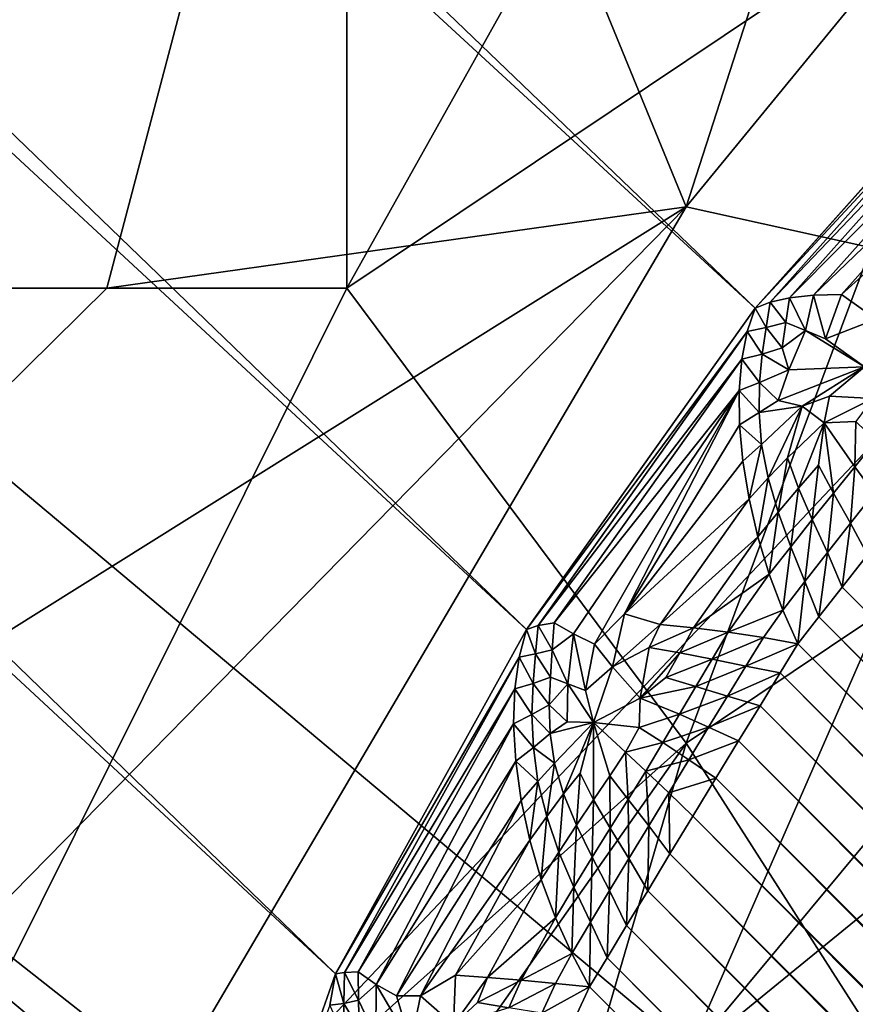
# Model space of a CAD drawing. Extents: x -0.3 to 0.3, y -0.266 to 0.266.
# Tile 238 of 256: x 0.19566 to 0.19891, y -0.22977 to -0.22594. Entities that reach past the tile are written whole.
import ezdxf

# ---------------------------------------------------------------- set-up
doc = ezdxf.new("R2010")
doc.units = 0

msp = doc.modelspace()

# ---------------------------------------------------------------- linework, layer by layer
for points in [[(0.1985229, -0.2270634, 0.0008823), (0.1491844, -0.1816154, 0.5014678), (0.1501549, -0.1806223, 0.5014291)], [(0.1985229, -0.2270634, 0.0008823), (0.1501549, -0.1806223, 0.5014291), (0.1995501, -0.2259132, 0.000778)], [(0.1976334, -0.2283124, 0.0011904), (0.1483013, -0.1826694, 0.5015857), (0.1491844, -0.1816154, 0.5014678)], [(0.1976334, -0.2283124, 0.0011904), (0.1491844, -0.1816154, 0.5014678), (0.1985229, -0.2270634, 0.0008823)], [(0.19689, -0.2296515, 0.0017009), (0.1474491, -0.18381, 0.5017667), (0.1483013, -0.1826694, 0.5015857)], [(0.19689, -0.2296515, 0.0017009), (0.1483013, -0.1826694, 0.5015857), (0.1976334, -0.2283124, 0.0011904)], [(0.1961856, -0.2316525, 0.0023516), (0.1466396, -0.1850003, 0.5020018), (0.1474491, -0.18381, 0.5017667)], [(0.1961856, -0.2316525, 0.0023516), (0.1474491, -0.18381, 0.5017667), (0.19689, -0.2296515, 0.0017009)], [(0.1959665, -0.2326951, 0.0024797), (0.1459197, -0.1862367, 0.5023025), (0.1466396, -0.1850003, 0.5020018)], [(0.1959665, -0.2326951, 0.0024797), (0.1466396, -0.1850003, 0.5020018), (0.1961856, -0.2316525, 0.0023516)], [(0.1957616, -0.23417, 0.0035146), (0.145346, -0.1875616, 0.5026943), (0.1459197, -0.1862367, 0.5023025)], [(0.1957616, -0.23417, 0.0035146), (0.1459197, -0.1862367, 0.5023025), (0.1959665, -0.2326951, 0.0024797)], [(0.1957476, -0.2356321, 0.0046947), (0.144935, -0.1889543, 0.5031744), (0.145346, -0.1875616, 0.5026943)], [(0.1957476, -0.2356321, 0.0046947), (0.145346, -0.1875616, 0.5026943), (0.1957616, -0.23417, 0.0035146)], [(0.1959249, -0.2370564, 0.0059998), (0.1447504, -0.1903729, 0.5037508), (0.144935, -0.1889543, 0.5031744)], [(0.1959249, -0.2370564, 0.0059998), (0.144935, -0.1889543, 0.5031744), (0.1957476, -0.2356321, 0.0046947)], [(0.1962903, -0.2384185, 0.0074075), (0.1448539, -0.1917647, 0.5044283), (0.1447504, -0.1903729, 0.5037508)], [(0.1962903, -0.2384185, 0.0074075), (0.1447504, -0.1903729, 0.5037508), (0.1959249, -0.2370564, 0.0059998)], [(0.1968377, -0.239695, 0.0088939), (0.145213, -0.193091, 0.5051808), (0.1448539, -0.1917647, 0.5044283)], [(0.1968377, -0.239695, 0.0088939), (0.1448539, -0.1917647, 0.5044283), (0.1962903, -0.2384185, 0.0074075)], [(0.1975576, -0.2408643, 0.0104333), (0.1458623, -0.1943232, 0.5060099), (0.145213, -0.193091, 0.5051808)], [(0.1975576, -0.2408643, 0.0104333), (0.145213, -0.193091, 0.5051808), (0.1968377, -0.239695, 0.0088939)], [(0.1984378, -0.2419062, 0.0119997), (0.1467518, -0.1954291, 0.5068848), (0.1458623, -0.1943232, 0.5060099)], [(0.1984378, -0.2419062, 0.0119997), (0.1458623, -0.1943232, 0.5060099), (0.1975576, -0.2408643, 0.0104333)], [(0.1467518, -0.1954291, 0.5068848), (0.1984378, -0.2419062, 0.0119997), (0.2136098, -0.2570782, 0.0119997)], [(0.1467518, -0.1954291, 0.5068848), (0.2136098, -0.2570782, 0.0119997), (0.1752618, -0.2247764, 0.5843124)], [(0.2037383, -0.2155281, 0.5775), (0.1933983, -0.2258681, 0.5775), (0.2313462, -0.2577006, 0.0007829)], [(0.1929691, -0.2269855, 0.7650219), (0.1969334, -0.2199094, 0.7662888), (0.1916477, -0.2252164, 0.7664917)], [(0.1929691, -0.2269855, 0.7650219), (0.1969334, -0.2269855, 0.7627017), (0.1969334, -0.2199094, 0.7662888)], [(0.1969334, -0.2269855, 0.7627017), (0.2008976, -0.2199094, 0.7638549), (0.1969334, -0.2199094, 0.7662888)], [(0.1969334, -0.2269855, 0.7627017), (0.1995762, -0.2252164, 0.7618554), (0.2008976, -0.2199094, 0.7638549)], [(0.1995762, -0.2225747, 0.7192084), (0.1982548, -0.2266692, 0.7206538), (0.1969334, -0.2234474, 0.7179006)], [(0.1995762, -0.2225747, 0.7192084), (0.2008976, -0.2234474, 0.7207711), (0.1982548, -0.2266692, 0.7206538)], [(0.1969334, -0.2234474, 0.7179006), (0.1942905, -0.2269855, 0.7181537), (0.1942905, -0.2234474, 0.7165469)], [(0.1969334, -0.2234474, 0.7179006), (0.1959999, -0.2269855, 0.7192084), (0.1942905, -0.2269855, 0.7181537)], [(0.1959999, -0.2269855, 0.7192084), (0.1969334, -0.2234474, 0.7179006), (0.1982548, -0.2266692, 0.7206538)], [(0.1982548, -0.2266692, 0.7206538), (0.2008976, -0.2234474, 0.7207711), (0.1995762, -0.2269601, 0.7220992)], [(0.2136098, -0.2570782, 0.0119997), (0.1765235, -0.225948, 0.5757923), (0.1752618, -0.2247764, 0.5843124)], [(0.1969334, -0.2269855, 0.7627017), (0.1982548, -0.2287545, 0.760604), (0.1995762, -0.2252164, 0.7618554)], [(0.1982548, -0.2299811, 0.7235445), (0.202219, -0.2252164, 0.7235324), (0.202219, -0.2267483, 0.72499)], [(0.1982548, -0.2287545, 0.760604), (0.2008976, -0.2269855, 0.7595685), (0.1995762, -0.2252164, 0.7618554)], [(0.1995762, -0.2269601, 0.7220992), (0.202219, -0.2252164, 0.7235324), (0.1982548, -0.2299811, 0.7235445)], [(0.192219, -0.2269037, 0.5774854), (0.2313462, -0.2577006, 0.0007829), (0.1933983, -0.2258681, 0.5775)], [(0.1985229, -0.2270634, 0.0008823), (0.1995501, -0.2259132, 0.000778), (0.1995208, -0.2259874, 0.0006613)], [(0.1765235, -0.225948, 0.5757923), (0.2136098, -0.2570782, 0.0119997), (0.214895, -0.2582017, 0.0104334)], [(0.1765235, -0.225948, 0.5757923), (0.214895, -0.2582017, 0.0104334), (0.1776912, -0.2269725, 0.5760152)], [(0.1985229, -0.2270634, 0.0008823), (0.1995208, -0.2259874, 0.0006613), (0.1985807, -0.2270401, 0.0007566)], [(0.1985807, -0.2270401, 0.0007566), (0.1995208, -0.2259874, 0.0006613), (0.1994995, -0.2260789, 0.0005478)], [(0.1985807, -0.2270401, 0.0007566), (0.1994995, -0.2260789, 0.0005478), (0.1986566, -0.2270229, 0.0006329)], [(0.1986566, -0.2270229, 0.0006329), (0.1994995, -0.2260789, 0.0005478), (0.1994876, -0.2261867, 0.0004405)], [(0.1986566, -0.2270229, 0.0006329), (0.1994876, -0.2261867, 0.0004405), (0.19875, -0.2270128, 0.0005149)], [(0.19875, -0.2270128, 0.0005149), (0.1994876, -0.2261867, 0.0004405), (0.1994853, -0.226308, 0.0003422)], [(0.19875, -0.2270128, 0.0005149), (0.1994853, -0.226308, 0.0003422), (0.1988585, -0.2270101, 0.0004053)], [(0.1988585, -0.2270101, 0.0004053), (0.1994853, -0.226308, 0.0003422), (0.1994919, -0.2264393, 0.0002546)], [(0.1988585, -0.2270101, 0.0004053), (0.1994919, -0.2264393, 0.0002546), (0.1989933, -0.2271062, 0.0002592)], [(0.1959999, -0.2269855, 0.7192084), (0.1982548, -0.2266692, 0.7206538), (0.1929691, -0.2299756, 0.7192084)], [(0.1942905, -0.2307056, 0.7206538), (0.1929691, -0.2299756, 0.7192084), (0.1982548, -0.2266692, 0.7206538)], [(0.1942905, -0.2307056, 0.7206538), (0.1982548, -0.2266692, 0.7206538), (0.195612, -0.231158, 0.7220992)], [(0.1982548, -0.2266692, 0.7206538), (0.1995762, -0.2269601, 0.7220992), (0.195612, -0.231158, 0.7220992)], [(0.1982548, -0.2299811, 0.7235445), (0.202219, -0.2267483, 0.72499), (0.1982548, -0.2312845, 0.72499)], [(0.1982548, -0.2312845, 0.72499), (0.202219, -0.2267483, 0.72499), (0.2010025, -0.2305235, 0.7278807)], [(0.1909164, -0.2277778, 0.5774418), (0.2301923, -0.258702, 0.0008872), (0.192219, -0.2269037, 0.5774854)], [(0.192219, -0.2269037, 0.5774854), (0.2301923, -0.258702, 0.0008872), (0.2313462, -0.2577006, 0.0007829)], [(0.1776912, -0.2269725, 0.5760152), (0.214895, -0.2582017, 0.0104334), (0.2163034, -0.2591608, 0.0088939)], [(0.1776912, -0.2269725, 0.5760152), (0.2163034, -0.2591608, 0.0088939), (0.1789841, -0.2278343, 0.5762343)], [(0.195612, -0.231158, 0.7220992), (0.1995762, -0.2269601, 0.7220992), (0.1982548, -0.2299811, 0.7235445)], [(0.1959999, -0.2269855, 0.7192084), (0.1929691, -0.2299756, 0.7192084), (0.1942905, -0.2269855, 0.7181537)], [(0.1942905, -0.2322925, 0.7611378), (0.1969334, -0.2269855, 0.7627017), (0.1929691, -0.2269855, 0.7650219)], [(0.1969334, -0.2269855, 0.7627017), (0.1942905, -0.2322925, 0.7611378), (0.1982548, -0.2287545, 0.760604)], [(0.199386, -0.2305235, 0.758234), (0.2008976, -0.2269855, 0.7595685), (0.1982548, -0.2287545, 0.760604)], [(0.1986566, -0.2270229, 0.0006329), (0.19875, -0.2270128, 0.0005149), (0.1987184, -0.2271494, 0.0004449)], [(0.19875, -0.2270128, 0.0005149), (0.1987969, -0.2271825, 0.000347), (0.1987184, -0.2271494, 0.0004449)], [(0.19875, -0.2270128, 0.0005149), (0.1988585, -0.2270101, 0.0004053), (0.1987969, -0.2271825, 0.000347)], [(0.1988585, -0.2270101, 0.0004053), (0.1989933, -0.2271062, 0.0002592), (0.1987969, -0.2271825, 0.000347)], [(0.1985229, -0.2270634, 0.0008823), (0.1985807, -0.2270401, 0.0007566), (0.1985655, -0.2271388, 0.0006722)], [(0.1985807, -0.2270401, 0.0007566), (0.1986421, -0.2271194, 0.0005678), (0.1985655, -0.2271388, 0.0006722)], [(0.1985807, -0.2270401, 0.0007566), (0.1986566, -0.2270229, 0.0006329), (0.1986421, -0.2271194, 0.0005678)], [(0.1986566, -0.2270229, 0.0006329), (0.1987184, -0.2271494, 0.0004449), (0.1986421, -0.2271194, 0.0005678)], [(0.1976334, -0.2283124, 0.0011904), (0.1985229, -0.2270634, 0.0008823), (0.1984917, -0.2271541, 0.0007768)], [(0.1985229, -0.2270634, 0.0008823), (0.1985655, -0.2271388, 0.0006722), (0.1984917, -0.2271541, 0.0007768)], [(0.1985655, -0.2271388, 0.0006722), (0.1986421, -0.2271194, 0.0005678), (0.1986277, -0.2272173, 0.0005044)], [(0.1986421, -0.2271194, 0.0005678), (0.1987184, -0.2271494, 0.0004449), (0.1986277, -0.2272173, 0.0005044)], [(0.1987969, -0.2271825, 0.000347), (0.1989933, -0.2271062, 0.0002592), (0.1989484, -0.2272906, 0.0002248)], [(0.1976334, -0.2283124, 0.0011904), (0.1984917, -0.2271541, 0.0007768), (0.1976778, -0.2282977, 0.0010583)], [(0.1976778, -0.2282977, 0.0010583), (0.1984917, -0.2271541, 0.0007768), (0.1984704, -0.2272611, 0.0006748)], [(0.1984917, -0.2271541, 0.0007768), (0.1985504, -0.2272418, 0.0005901), (0.1984704, -0.2272611, 0.0006748)], [(0.1984917, -0.2271541, 0.0007768), (0.1985655, -0.2271388, 0.0006722), (0.1985504, -0.2272418, 0.0005901)], [(0.1985655, -0.2271388, 0.0006722), (0.1986277, -0.2272173, 0.0005044), (0.1985504, -0.2272418, 0.0005901)], [(0.1986277, -0.2272173, 0.0005044), (0.1987184, -0.2271494, 0.0004449), (0.198654, -0.2273025, 0.0004117)], [(0.1987184, -0.2271494, 0.0004449), (0.1989484, -0.2272906, 0.0002248), (0.198654, -0.2273025, 0.0004117)], [(0.1987184, -0.2271494, 0.0004449), (0.1987969, -0.2271825, 0.000347), (0.1989484, -0.2272906, 0.0002248)], [(0.1984704, -0.2272611, 0.0006748), (0.1985504, -0.2272418, 0.0005901), (0.1985398, -0.2273517, 0.0005124)], [(0.1985504, -0.2272418, 0.0005901), (0.198654, -0.2273025, 0.0004117), (0.1985398, -0.2273517, 0.0005124)], [(0.1985504, -0.2272418, 0.0005901), (0.1986277, -0.2272173, 0.0005044), (0.198654, -0.2273025, 0.0004117)], [(0.1976778, -0.2282977, 0.0010583), (0.1984704, -0.2272611, 0.0006748), (0.1977407, -0.2282871, 0.0009267)], [(0.1977407, -0.2282871, 0.0009267), (0.1984704, -0.2272611, 0.0006748), (0.1984605, -0.227383, 0.0005793)], [(0.1984704, -0.2272611, 0.0006748), (0.1985398, -0.2273517, 0.0005124), (0.1984605, -0.227383, 0.0005793)], [(0.1985398, -0.2273517, 0.0005124), (0.198654, -0.2273025, 0.0004117), (0.1986119, -0.2274219, 0.0003887)], [(0.1986119, -0.2274219, 0.0003887), (0.198654, -0.2273025, 0.0004117), (0.1989484, -0.2272906, 0.0002248)], [(0.1989484, -0.2272906, 0.0002248), (0.1987051, -0.2274446, 0.0003102), (0.1986119, -0.2274219, 0.0003887)], [(0.1989484, -0.2272906, 0.0002248), (0.1988121, -0.2274058, 0.0002531), (0.1987051, -0.2274446, 0.0003102)], [(0.1989484, -0.2272906, 0.0002248), (0.19898, -0.227415, 0.0001923), (0.1988121, -0.2274058, 0.0002531)], [(0.1984605, -0.227383, 0.0005793), (0.1985398, -0.2273517, 0.0005124), (0.1985382, -0.2274691, 0.000441)], [(0.1985398, -0.2273517, 0.0005124), (0.1986119, -0.2274219, 0.0003887), (0.1985382, -0.2274691, 0.000441)], [(0.1977407, -0.2282871, 0.0009267), (0.1984605, -0.227383, 0.0005793), (0.1978157, -0.2283293, 0.0007807)], [(0.1978979, -0.2283699, 0.0006597), (0.1978157, -0.2283293, 0.0007807), (0.1984605, -0.227383, 0.0005793)], [(0.1984605, -0.227383, 0.0005793), (0.1980137, -0.2282519, 0.0005997), (0.1978979, -0.2283699, 0.0006597)], [(0.1984605, -0.227383, 0.0005793), (0.1984622, -0.2275165, 0.0004929), (0.1980137, -0.2282519, 0.0005997)], [(0.1984605, -0.227383, 0.0005793), (0.1985382, -0.2274691, 0.000441), (0.1984622, -0.2275165, 0.0004929)], [(0.1985382, -0.2274691, 0.000441), (0.1986119, -0.2274219, 0.0003887), (0.1987051, -0.2274446, 0.0003102)], [(0.1987051, -0.2274446, 0.0003102), (0.1988121, -0.2274058, 0.0002531), (0.1987914, -0.2275085, 0.0002477)], [(0.19898, -0.227415, 0.0001923), (0.1987914, -0.2275085, 0.0002477), (0.1988121, -0.2274058, 0.0002531)], [(0.19898, -0.227415, 0.0001923), (0.1989144, -0.227504, 0.0002037), (0.1987914, -0.2275085, 0.0002477)], [(0.1984622, -0.2275165, 0.0004929), (0.1985382, -0.2274691, 0.000441), (0.1985476, -0.227593, 0.0003774)], [(0.1985382, -0.2274691, 0.000441), (0.1987051, -0.2274446, 0.0003102), (0.1985476, -0.227593, 0.0003774)], [(0.1985739, -0.2277233, 0.0003259), (0.1985476, -0.227593, 0.0003774), (0.1987051, -0.2274446, 0.0003102)], [(0.1985739, -0.2277233, 0.0003259), (0.1987051, -0.2274446, 0.0003102), (0.198649, -0.2276446, 0.0002983)], [(0.198649, -0.2276446, 0.0002983), (0.1987051, -0.2274446, 0.0003102), (0.1987914, -0.2275085, 0.0002477)], [(0.1986914, -0.2277628, 0.0002649), (0.198649, -0.2276446, 0.0002983), (0.1987914, -0.2275085, 0.0002477)], [(0.1986914, -0.2277628, 0.0002649), (0.1987914, -0.2275085, 0.0002477), (0.1987687, -0.2276742, 0.000243)], [(0.1988278, -0.2277824, 0.0002191), (0.1987687, -0.2276742, 0.000243), (0.1987914, -0.2275085, 0.0002477)], [(0.1989103, -0.2276805, 0.0001978), (0.1987914, -0.2275085, 0.0002477), (0.1989144, -0.227504, 0.0002037)], [(0.1988278, -0.2277824, 0.0002191), (0.1987914, -0.2275085, 0.0002477), (0.1989103, -0.2276805, 0.0001978)], [(0.1989103, -0.2276805, 0.0001978), (0.1989144, -0.227504, 0.0002037), (0.1989917, -0.2275784, 0.0001782)], [(0.1980137, -0.2282519, 0.0005997), (0.1984622, -0.2275165, 0.0004929), (0.1984746, -0.227658, 0.0004166)], [(0.1984622, -0.2275165, 0.0004929), (0.1985476, -0.227593, 0.0003774), (0.1984746, -0.227658, 0.0004166)], [(0.1989858, -0.2277819, 0.0001763), (0.1989103, -0.2276805, 0.0001978), (0.1989917, -0.2275784, 0.0001782)], [(0.1984991, -0.2278047, 0.0003543), (0.1984746, -0.227658, 0.0004166), (0.1985476, -0.227593, 0.0003774)], [(0.1984991, -0.2278047, 0.0003543), (0.1985476, -0.227593, 0.0003774), (0.1985739, -0.2277233, 0.0003259)], [(0.1980137, -0.2282519, 0.0005997), (0.1984746, -0.227658, 0.0004166), (0.1984991, -0.2278047, 0.0003543)], [(0.1986122, -0.2278567, 0.0002854), (0.1985739, -0.2277233, 0.0003259), (0.198649, -0.2276446, 0.0002983)], [(0.1986122, -0.2278567, 0.0002854), (0.198649, -0.2276446, 0.0002983), (0.1986914, -0.2277628, 0.0002649)], [(0.1987449, -0.2278854, 0.0002397), (0.1986914, -0.2277628, 0.0002649), (0.1987687, -0.2276742, 0.000243)], [(0.1987449, -0.2278854, 0.0002397), (0.1987687, -0.2276742, 0.000243), (0.1988278, -0.2277824, 0.0002191)], [(0.1988936, -0.227899, 0.0001989), (0.1988278, -0.2277824, 0.0002191), (0.1989103, -0.2276805, 0.0001978)], [(0.1988936, -0.227899, 0.0001989), (0.1989103, -0.2276805, 0.0001978), (0.1989858, -0.2277819, 0.0001763)], [(0.1985334, -0.2279524, 0.0003055), (0.1984991, -0.2278047, 0.0003543), (0.1985739, -0.2277233, 0.0003259)], [(0.1985334, -0.2279524, 0.0003055), (0.1985739, -0.2277233, 0.0003259), (0.1986122, -0.2278567, 0.0002854)], [(0.1895126, -0.2284754, 0.57737), (0.2289112, -0.2595365, 0.0011957), (0.1909164, -0.2277778, 0.5774418)], [(0.1909164, -0.2277778, 0.5774418), (0.2289112, -0.2595365, 0.0011957), (0.2301923, -0.258702, 0.0008872)], [(0.198661, -0.227991, 0.0002573), (0.1986122, -0.2278567, 0.0002854), (0.1986914, -0.2277628, 0.0002649)], [(0.198661, -0.227991, 0.0002573), (0.1986914, -0.2277628, 0.0002649), (0.1987449, -0.2278854, 0.0002397)], [(0.1988037, -0.2280134, 0.0002211), (0.1987449, -0.2278854, 0.0002397), (0.1988278, -0.2277824, 0.0002191)], [(0.1988037, -0.2280134, 0.0002211), (0.1988278, -0.2277824, 0.0002191), (0.1988936, -0.227899, 0.0001989)], [(0.1989601, -0.228022, 0.0001807), (0.1988936, -0.227899, 0.0001989), (0.1989858, -0.2277819, 0.0001763)], [(0.1980137, -0.2282519, 0.0005997), (0.1984991, -0.2278047, 0.0003543), (0.1981532, -0.2282926, 0.0004729)], [(0.1981532, -0.2282926, 0.0004729), (0.1984991, -0.2278047, 0.0003543), (0.1985334, -0.2279524, 0.0003055)], [(0.1789841, -0.2278343, 0.5762343), (0.2163034, -0.2591608, 0.0088939), (0.2178109, -0.259939, 0.0074075)], [(0.1789841, -0.2278343, 0.5762343), (0.2178109, -0.259939, 0.0074075), (0.18038, -0.2285186, 0.5764458)], [(0.1985775, -0.2280977, 0.0002726), (0.1985334, -0.2279524, 0.0003055), (0.1986122, -0.2278567, 0.0002854)], [(0.1985775, -0.2280977, 0.0002726), (0.1986122, -0.2278567, 0.0002854), (0.198661, -0.227991, 0.0002573)], [(0.1987159, -0.2281258, 0.0002406), (0.198661, -0.227991, 0.0002573), (0.1987449, -0.2278854, 0.0002397)], [(0.1987159, -0.2281258, 0.0002406), (0.1987449, -0.2278854, 0.0002397), (0.1988037, -0.2280134, 0.0002211)], [(0.1988614, -0.2281478, 0.0002059), (0.1988037, -0.2280134, 0.0002211), (0.1988936, -0.227899, 0.0001989)], [(0.1988614, -0.2281478, 0.0002059), (0.1988936, -0.227899, 0.0001989), (0.1989601, -0.228022, 0.0001807)], [(0.1981532, -0.2282926, 0.0004729), (0.1985334, -0.2279524, 0.0003055), (0.1982832, -0.2283056, 0.0003912)], [(0.1982832, -0.2283056, 0.0003912), (0.1985334, -0.2279524, 0.0003055), (0.1985775, -0.2280977, 0.0002726)], [(0.1986303, -0.2282369, 0.0002562), (0.1985775, -0.2280977, 0.0002726), (0.198661, -0.227991, 0.0002573)], [(0.1986303, -0.2282369, 0.0002562), (0.198661, -0.227991, 0.0002573), (0.1987159, -0.2281258, 0.0002406)], [(0.1987706, -0.2282636, 0.0002311), (0.1987159, -0.2281258, 0.0002406), (0.1988037, -0.2280134, 0.0002211)], [(0.1987706, -0.2282636, 0.0002311), (0.1988037, -0.2280134, 0.0002211), (0.1988614, -0.2281478, 0.0002059)], [(0.1989601, -0.228022, 0.0001807), (0.2291945, -0.2584808, 0.0002059), (0.1988614, -0.2281478, 0.0002059)], [(0.1982832, -0.2283056, 0.0003912), (0.1985775, -0.2280977, 0.0002726), (0.1984181, -0.2283228, 0.000327)], [(0.1984181, -0.2283228, 0.000327), (0.1985775, -0.2280977, 0.0002726), (0.1986303, -0.2282369, 0.0002562)], [(0.1986889, -0.2283681, 0.0002559), (0.1986303, -0.2282369, 0.0002562), (0.1987159, -0.2281258, 0.0002406)], [(0.1986889, -0.2283681, 0.0002559), (0.1987159, -0.2281258, 0.0002406), (0.1987706, -0.2282636, 0.0002311)], [(0.1988614, -0.2281478, 0.0002059), (0.2290753, -0.2585683, 0.0002311), (0.1987706, -0.2282636, 0.0002311)], [(0.1988614, -0.2281478, 0.0002059), (0.2291945, -0.2584808, 0.0002059), (0.2290753, -0.2585683, 0.0002311)], [(0.1984181, -0.2283228, 0.000327), (0.1986303, -0.2282369, 0.0002562), (0.1985546, -0.2283439, 0.000282)], [(0.1985546, -0.2283439, 0.000282), (0.1986303, -0.2282369, 0.0002562), (0.1986889, -0.2283681, 0.0002559)], [(0.1978979, -0.2283699, 0.0006597), (0.1980137, -0.2282519, 0.0005997), (0.1979674, -0.2284577, 0.0005644)], [(0.1981532, -0.2282926, 0.0004729), (0.1979674, -0.2284577, 0.0005644), (0.1980137, -0.2282519, 0.0005997)], [(0.1987706, -0.2282636, 0.0002311), (0.2289678, -0.258647, 0.0002559), (0.1986889, -0.2283681, 0.0002559)], [(0.1987706, -0.2282636, 0.0002311), (0.2290753, -0.2585683, 0.0002311), (0.2289678, -0.258647, 0.0002559)], [(0.19689, -0.2296515, 0.0017009), (0.1976334, -0.2283124, 0.0011904), (0.1976045, -0.22842, 0.0010979)], [(0.1976334, -0.2283124, 0.0011904), (0.1976678, -0.2284079, 0.000985), (0.1976045, -0.22842, 0.0010979)], [(0.1976334, -0.2283124, 0.0011904), (0.1976778, -0.2282977, 0.0010583), (0.1976678, -0.2284079, 0.000985)], [(0.1976778, -0.2282977, 0.0010583), (0.1977335, -0.2283915, 0.0008717), (0.1976678, -0.2284079, 0.000985)], [(0.1976778, -0.2282977, 0.0010583), (0.1977407, -0.2282871, 0.0009267), (0.1977335, -0.2283915, 0.0008717)], [(0.1977407, -0.2282871, 0.0009267), (0.1978157, -0.2283293, 0.0007807), (0.1977335, -0.2283915, 0.0008717)], [(0.1981532, -0.2282926, 0.0004729), (0.1981099, -0.2283828, 0.0004886), (0.1979674, -0.2284577, 0.0005644)], [(0.1982832, -0.2283056, 0.0003912), (0.1981099, -0.2283828, 0.0004886), (0.1981532, -0.2282926, 0.0004729)], [(0.1982832, -0.2283056, 0.0003912), (0.1982297, -0.2284028, 0.000422), (0.1981099, -0.2283828, 0.0004886)], [(0.1984181, -0.2283228, 0.000327), (0.1982297, -0.2284028, 0.000422), (0.1982832, -0.2283056, 0.0003912)], [(0.1977335, -0.2283915, 0.0008717), (0.1978157, -0.2283293, 0.0007807), (0.1977943, -0.2285234, 0.0007093)], [(0.1978157, -0.2283293, 0.0007807), (0.1978632, -0.2285504, 0.0006237), (0.1977943, -0.2285234, 0.0007093)], [(0.1978157, -0.2283293, 0.0007807), (0.1978979, -0.2283699, 0.0006597), (0.1978632, -0.2285504, 0.0006237)], [(0.1984181, -0.2283228, 0.000327), (0.1983556, -0.2284283, 0.0003672), (0.1982297, -0.2284028, 0.000422)], [(0.1985546, -0.2283439, 0.000282), (0.1983556, -0.2284283, 0.0003672), (0.1984181, -0.2283228, 0.000327)], [(0.1985546, -0.2283439, 0.000282), (0.1984861, -0.2284557, 0.0003223), (0.1983556, -0.2284283, 0.0003672)], [(0.1986889, -0.2283681, 0.0002559), (0.1984861, -0.2284557, 0.0003223), (0.1985546, -0.2283439, 0.000282)], [(0.1976678, -0.2284079, 0.000985), (0.1977335, -0.2283915, 0.0008717), (0.1977265, -0.2284974, 0.0008183)], [(0.1977335, -0.2283915, 0.0008717), (0.1977943, -0.2285234, 0.0007093), (0.1977265, -0.2284974, 0.0008183)], [(0.1978979, -0.2283699, 0.0006597), (0.1979674, -0.2284577, 0.0005644), (0.1978632, -0.2285504, 0.0006237)], [(0.1981099, -0.2283828, 0.0004886), (0.1980758, -0.2285795, 0.0004879), (0.1979674, -0.2284577, 0.0005644)], [(0.1982297, -0.2284028, 0.000422), (0.1980758, -0.2285795, 0.0004879), (0.1981099, -0.2283828, 0.0004886)], [(0.1986889, -0.2283681, 0.0002559), (0.1986193, -0.2284818, 0.0002831), (0.1984861, -0.2284557, 0.0003223)], [(0.1986889, -0.2283681, 0.0002559), (0.2288482, -0.2587107, 0.0002831), (0.1986193, -0.2284818, 0.0002831)], [(0.1986889, -0.2283681, 0.0002559), (0.2289678, -0.258647, 0.0002559), (0.2288482, -0.2587107, 0.0002831)], [(0.19689, -0.2296515, 0.0017009), (0.1976045, -0.22842, 0.0010979), (0.1969245, -0.2296464, 0.0015644)], [(0.1969245, -0.2296464, 0.0015644), (0.1976045, -0.22842, 0.0010979), (0.1975871, -0.2285429, 0.0010089)], [(0.1976045, -0.22842, 0.0010979), (0.1976584, -0.2285226, 0.0009141), (0.1975871, -0.2285429, 0.0010089)], [(0.1976045, -0.22842, 0.0010979), (0.1976678, -0.2284079, 0.000985), (0.1976584, -0.2285226, 0.0009141)], [(0.1976678, -0.2284079, 0.000985), (0.1977265, -0.2284974, 0.0008183), (0.1976584, -0.2285226, 0.0009141)], [(0.1982297, -0.2284028, 0.000422), (0.1981755, -0.2284996, 0.0004452), (0.1980758, -0.2285795, 0.0004879)], [(0.1983556, -0.2284283, 0.0003672), (0.1981755, -0.2284996, 0.0004452), (0.1982297, -0.2284028, 0.000422)], [(0.1983556, -0.2284283, 0.0003672), (0.1982919, -0.2285342, 0.000398), (0.1981755, -0.2284996, 0.0004452)], [(0.1984861, -0.2284557, 0.0003223), (0.1982919, -0.2285342, 0.000398), (0.1983556, -0.2284283, 0.0003672)], [(0.1978632, -0.2285504, 0.0006237), (0.1979674, -0.2284577, 0.0005644), (0.1978939, -0.2286748, 0.000577)], [(0.1980758, -0.2285795, 0.0004879), (0.1978939, -0.2286748, 0.000577), (0.1979674, -0.2284577, 0.0005644)], [(0.1984861, -0.2284557, 0.0003223), (0.1984151, -0.2285714, 0.0003557), (0.1982919, -0.2285342, 0.000398)], [(0.1986193, -0.2284818, 0.0002831), (0.1984151, -0.2285714, 0.0003557), (0.1984861, -0.2284557, 0.0003223)], [(0.1895126, -0.2284754, 0.57737), (0.1880318, -0.2289845, 0.5772712), (0.2253346, -0.2608331, 0.0023385)], [(0.2253346, -0.2608331, 0.0023385), (0.2275039, -0.2602004, 0.0017095), (0.1895126, -0.2284754, 0.57737)], [(0.1895126, -0.2284754, 0.57737), (0.2275039, -0.2602004, 0.0017095), (0.2289112, -0.2595365, 0.0011957)], [(0.1976584, -0.2285226, 0.0009141), (0.1977265, -0.2284974, 0.0008183), (0.1977218, -0.2286057, 0.0007681)], [(0.1977265, -0.2284974, 0.0008183), (0.1977943, -0.2285234, 0.0007093), (0.1977218, -0.2286057, 0.0007681)], [(0.1982919, -0.2285342, 0.000398), (0.1980758, -0.2285795, 0.0004879), (0.1981755, -0.2284996, 0.0004452)], [(0.1986193, -0.2284818, 0.0002831), (0.1985417, -0.2286089, 0.0003156), (0.1984151, -0.2285714, 0.0003557)], [(0.1986193, -0.2284818, 0.0002831), (0.2287144, -0.2587816, 0.0003156), (0.1985417, -0.2286089, 0.0003156)], [(0.1986193, -0.2284818, 0.0002831), (0.2288482, -0.2587107, 0.0002831), (0.2287144, -0.2587816, 0.0003156)], [(0.18038, -0.2285186, 0.5764458), (0.2178109, -0.259939, 0.0074075), (0.2193916, -0.2605231, 0.0059998)], [(0.18038, -0.2285186, 0.5764458), (0.2193916, -0.2605231, 0.0059998), (0.1818552, -0.2290138, 0.5766462)], [(0.1969245, -0.2296464, 0.0015644), (0.1975871, -0.2285429, 0.0010089), (0.1969776, -0.2296436, 0.0014266)], [(0.1969776, -0.2296436, 0.0014266), (0.1975871, -0.2285429, 0.0010089), (0.1975827, -0.2286792, 0.0009262)], [(0.1975871, -0.2285429, 0.0010089), (0.1976542, -0.2286435, 0.0008476), (0.1975827, -0.2286792, 0.0009262)], [(0.1975871, -0.2285429, 0.0010089), (0.1976584, -0.2285226, 0.0009141), (0.1976542, -0.2286435, 0.0008476)], [(0.1976584, -0.2285226, 0.0009141), (0.1977218, -0.2286057, 0.0007681), (0.1976542, -0.2286435, 0.0008476)], [(0.1977218, -0.2286057, 0.0007681), (0.1977943, -0.2285234, 0.0007093), (0.1977908, -0.2286714, 0.0006618)], [(0.1977943, -0.2285234, 0.0007093), (0.1978939, -0.2286748, 0.000577), (0.1977908, -0.2286714, 0.0006618)], [(0.1977943, -0.2285234, 0.0007093), (0.1978632, -0.2285504, 0.0006237), (0.1978939, -0.2286748, 0.000577)], [(0.1982919, -0.2285342, 0.000398), (0.1982279, -0.2286418, 0.0004253), (0.1980758, -0.2285795, 0.0004879)], [(0.1984151, -0.2285714, 0.0003557), (0.1982279, -0.2286418, 0.0004253), (0.1982919, -0.2285342, 0.000398)], [(0.1980758, -0.2285795, 0.0004879), (0.1980716, -0.2286936, 0.0004869), (0.1978939, -0.2286748, 0.000577)], [(0.1982279, -0.2286418, 0.0004253), (0.1980716, -0.2286936, 0.0004869), (0.1980758, -0.2285795, 0.0004879)], [(0.1984151, -0.2285714, 0.0003557), (0.1983411, -0.2286927, 0.0003883), (0.1982279, -0.2286418, 0.0004253)], [(0.1985417, -0.2286089, 0.0003156), (0.1983411, -0.2286927, 0.0003883), (0.1984151, -0.2285714, 0.0003557)], [(0.1976542, -0.2286435, 0.0008476), (0.1977218, -0.2286057, 0.0007681), (0.1977254, -0.2287177, 0.0007223)], [(0.1977218, -0.2286057, 0.0007681), (0.1977908, -0.2286714, 0.0006618), (0.1977254, -0.2287177, 0.0007223)], [(0.1985417, -0.2286089, 0.0003156), (0.198458, -0.2287462, 0.0003529), (0.1983411, -0.2286927, 0.0003883)], [(0.1985417, -0.2286089, 0.0003156), (0.2285699, -0.2588581, 0.0003529), (0.198458, -0.2287462, 0.0003529)], [(0.1985417, -0.2286089, 0.0003156), (0.2287144, -0.2587816, 0.0003156), (0.2285699, -0.2588581, 0.0003529)], [(0.1975827, -0.2286792, 0.0009262), (0.1976542, -0.2286435, 0.0008476), (0.1976597, -0.2287709, 0.000787)], [(0.1976542, -0.2286435, 0.0008476), (0.1977254, -0.2287177, 0.0007223), (0.1976597, -0.2287709, 0.000787)], [(0.1982279, -0.2286418, 0.0004253), (0.1981631, -0.228752, 0.0004541), (0.1980716, -0.2286936, 0.0004869)], [(0.1983411, -0.2286927, 0.0003883), (0.1981631, -0.228752, 0.0004541), (0.1982279, -0.2286418, 0.0004253)], [(0.1969776, -0.2296436, 0.0014266), (0.1975827, -0.2286792, 0.0009262), (0.1970483, -0.2296931, 0.0012766)], [(0.1970483, -0.2296931, 0.0012766), (0.1975827, -0.2286792, 0.0009262), (0.1975914, -0.2288253, 0.0008519)], [(0.1975827, -0.2286792, 0.0009262), (0.1976597, -0.2287709, 0.000787), (0.1975914, -0.2288253, 0.0008519)], [(0.1977254, -0.2287177, 0.0007223), (0.1977908, -0.2286714, 0.0006618), (0.1978939, -0.2286748, 0.000577)], [(0.1977254, -0.2287177, 0.0007223), (0.1978939, -0.2286748, 0.000577), (0.1977415, -0.2288329, 0.0006814)], [(0.1977773, -0.2289518, 0.0006472), (0.1977415, -0.2288329, 0.0006814), (0.1978939, -0.2286748, 0.000577)], [(0.1977773, -0.2289518, 0.0006472), (0.1978939, -0.2286748, 0.000577), (0.1978414, -0.2288715, 0.0006059)], [(0.1978939, -0.2289751, 0.0005815), (0.1978414, -0.2288715, 0.0006059), (0.1978939, -0.2286748, 0.000577)], [(0.1980716, -0.2286936, 0.0004869), (0.1980176, -0.2287891, 0.0005122), (0.1978939, -0.2286748, 0.000577)], [(0.1978939, -0.2289751, 0.0005815), (0.1978939, -0.2286748, 0.000577), (0.1979578, -0.2288817, 0.0005449)], [(0.1979578, -0.2288817, 0.0005449), (0.1978939, -0.2286748, 0.000577), (0.1980176, -0.2287891, 0.0005122)], [(0.1981631, -0.228752, 0.0004541), (0.1980176, -0.2287891, 0.0005122), (0.1980716, -0.2286936, 0.0004869)], [(0.1983411, -0.2286927, 0.0003883), (0.1982645, -0.2288191, 0.0004234), (0.1981631, -0.228752, 0.0004541)], [(0.198458, -0.2287462, 0.0003529), (0.1982645, -0.2288191, 0.0004234), (0.1983411, -0.2286927, 0.0003883)], [(0.1976597, -0.2287709, 0.000787), (0.1977254, -0.2287177, 0.0007223), (0.1977415, -0.2288329, 0.0006814)], [(0.1945055, -0.2340615, 0.7596793), (0.1982548, -0.2287545, 0.760604), (0.1942905, -0.2322925, 0.7611378)], [(0.1945055, -0.2340615, 0.7596793), (0.1969334, -0.2332693, 0.758234), (0.1982548, -0.2287545, 0.760604)], [(0.1969334, -0.2332693, 0.758234), (0.199386, -0.2305235, 0.758234), (0.1982548, -0.2287545, 0.760604)], [(0.1975914, -0.2288253, 0.0008519), (0.1976597, -0.2287709, 0.000787), (0.1976768, -0.2289036, 0.0007335)], [(0.1976597, -0.2287709, 0.000787), (0.1977415, -0.2288329, 0.0006814), (0.1976768, -0.2289036, 0.0007335)], [(0.1981631, -0.228752, 0.0004541), (0.1980969, -0.2288631, 0.0004857), (0.1980176, -0.2287891, 0.0005122)], [(0.1982645, -0.2288191, 0.0004234), (0.1980969, -0.2288631, 0.0004857), (0.1981631, -0.228752, 0.0004541)], [(0.198458, -0.2287462, 0.0003529), (0.1983702, -0.2288904, 0.000394), (0.1982645, -0.2288191, 0.0004234)], [(0.198458, -0.2287462, 0.0003529), (0.2284181, -0.2589383, 0.000394), (0.1983702, -0.2288904, 0.000394)], [(0.198458, -0.2287462, 0.0003529), (0.2285699, -0.2588581, 0.0003529), (0.2284181, -0.2589383, 0.000394)], [(0.1980286, -0.2289739, 0.0005223), (0.1979578, -0.2288817, 0.0005449), (0.1980176, -0.2287891, 0.0005122)], [(0.1980286, -0.2289739, 0.0005223), (0.1980176, -0.2287891, 0.0005122), (0.1980969, -0.2288631, 0.0004857)], [(0.1970483, -0.2296931, 0.0012766), (0.1975914, -0.2288253, 0.0008519), (0.1971276, -0.2297368, 0.00115)], [(0.1971276, -0.2297368, 0.00115), (0.1975914, -0.2288253, 0.0008519), (0.197612, -0.2289774, 0.000787)], [(0.1975914, -0.2288253, 0.0008519), (0.1976768, -0.2289036, 0.0007335), (0.197612, -0.2289774, 0.000787)], [(0.1977115, -0.2290404, 0.0006905), (0.1976768, -0.2289036, 0.0007335), (0.1977415, -0.2288329, 0.0006814)], [(0.1977115, -0.2290404, 0.0006905), (0.1977415, -0.2288329, 0.0006814), (0.1977773, -0.2289518, 0.0006472)], [(0.1982645, -0.2288191, 0.0004234), (0.1981865, -0.2289478, 0.0004612), (0.1980969, -0.2288631, 0.0004857)], [(0.1983702, -0.2288904, 0.000394), (0.1981865, -0.2289478, 0.0004612), (0.1982645, -0.2288191, 0.0004234)], [(0.1978272, -0.2290735, 0.0006196), (0.1977773, -0.2289518, 0.0006472), (0.1978414, -0.2288715, 0.0006059)], [(0.1978272, -0.2290735, 0.0006196), (0.1978414, -0.2288715, 0.0006059), (0.1978939, -0.2289751, 0.0005815)], [(0.197959, -0.2290852, 0.000561), (0.1978939, -0.2289751, 0.0005815), (0.1979578, -0.2288817, 0.0005449)], [(0.197959, -0.2290852, 0.000561), (0.1979578, -0.2288817, 0.0005449), (0.1980286, -0.2289739, 0.0005223)], [(0.1981085, -0.2290764, 0.0005022), (0.1980286, -0.2289739, 0.0005223), (0.1980969, -0.2288631, 0.0004857)], [(0.1981085, -0.2290764, 0.0005022), (0.1980969, -0.2288631, 0.0004857), (0.1981865, -0.2289478, 0.0004612)], [(0.1983702, -0.2288904, 0.000394), (0.1982806, -0.229038, 0.0004379), (0.1981865, -0.2289478, 0.0004612)], [(0.1983702, -0.2288904, 0.000394), (0.2282628, -0.2590202, 0.0004379), (0.1982806, -0.229038, 0.0004379)], [(0.1983702, -0.2288904, 0.000394), (0.2284181, -0.2589383, 0.000394), (0.2282628, -0.2590202, 0.0004379)], [(0.1976459, -0.2291322, 0.0007347), (0.197612, -0.2289774, 0.000787), (0.1976768, -0.2289036, 0.0007335)], [(0.1976459, -0.2291322, 0.0007347), (0.1976768, -0.2289036, 0.0007335), (0.1977115, -0.2290404, 0.0006905)], [(0.1977587, -0.2291784, 0.0006573), (0.1977115, -0.2290404, 0.0006905), (0.1977773, -0.2289518, 0.0006472)], [(0.1977587, -0.2291784, 0.0006573), (0.1977773, -0.2289518, 0.0006472), (0.1978272, -0.2290735, 0.0006196)], [(0.1981913, -0.2291851, 0.0004836), (0.1981085, -0.2290764, 0.0005022), (0.1981865, -0.2289478, 0.0004612)], [(0.1981913, -0.2291851, 0.0004836), (0.1981865, -0.2289478, 0.0004612), (0.1982806, -0.229038, 0.0004379)], [(0.1864993, -0.2292965, 0.5771471), (0.2253346, -0.2608331, 0.0023385), (0.1880318, -0.2289845, 0.5772712)], [(0.1971276, -0.2297368, 0.00115), (0.197612, -0.2289774, 0.000787), (0.1972205, -0.2297373, 0.0010469)], [(0.1972205, -0.2297373, 0.0010469), (0.197612, -0.2289774, 0.000787), (0.1976459, -0.2291322, 0.0007347)], [(0.1978885, -0.2291984, 0.0005993), (0.1978272, -0.2290735, 0.0006196), (0.1978939, -0.2289751, 0.0005815)], [(0.1978885, -0.2291984, 0.0005993), (0.1978939, -0.2289751, 0.0005815), (0.197959, -0.2290852, 0.000561)], [(0.1980312, -0.2292034, 0.0005442), (0.197959, -0.2290852, 0.000561), (0.1980286, -0.2289739, 0.0005223)], [(0.1980312, -0.2292034, 0.0005442), (0.1980286, -0.2289739, 0.0005223), (0.1981085, -0.2290764, 0.0005022)], [(0.1818552, -0.2290138, 0.5766462), (0.2193916, -0.2605231, 0.0059998), (0.2210186, -0.2609031, 0.0046947)], [(0.1818552, -0.2290138, 0.5766462), (0.2210186, -0.2609031, 0.0046947), (0.1833843, -0.2293113, 0.5768319)], [(0.1976905, -0.2292854, 0.0006948), (0.1976459, -0.2291322, 0.0007347), (0.1977115, -0.2290404, 0.0006905)], [(0.1976905, -0.2292854, 0.0006948), (0.1977115, -0.2290404, 0.0006905), (0.1977587, -0.2291784, 0.0006573)], [(0.1982806, -0.229038, 0.0004379), (0.2281079, -0.2591017, 0.0004835), (0.1981913, -0.2291851, 0.0004836)], [(0.1982806, -0.229038, 0.0004379), (0.2282628, -0.2590202, 0.0004379), (0.2281079, -0.2591017, 0.0004835)], [(0.1978169, -0.2293152, 0.0006351), (0.1977587, -0.2291784, 0.0006573), (0.1978272, -0.2290735, 0.0006196)], [(0.1978169, -0.2293152, 0.0006351), (0.1978272, -0.2290735, 0.0006196), (0.1978885, -0.2291984, 0.0005993)], [(0.1979556, -0.229328, 0.0005854), (0.1978885, -0.2291984, 0.0005993), (0.197959, -0.2290852, 0.000561)], [(0.1979556, -0.229328, 0.0005854), (0.197959, -0.2290852, 0.000561), (0.1980312, -0.2292034, 0.0005442)], [(0.1981045, -0.2293284, 0.0005298), (0.1980312, -0.2292034, 0.0005442), (0.1981085, -0.2290764, 0.0005022)], [(0.1981045, -0.2293284, 0.0005298), (0.1981085, -0.2290764, 0.0005022), (0.1981913, -0.2291851, 0.0004836)], [(0.1972205, -0.2297373, 0.0010469), (0.1976459, -0.2291322, 0.0007347), (0.1973572, -0.2296567, 0.0009317)], [(0.1973572, -0.2296567, 0.0009317), (0.1976459, -0.2291322, 0.0007347), (0.1976905, -0.2292854, 0.0006948)], [(0.1977454, -0.2294336, 0.0006689), (0.1976905, -0.2292854, 0.0006948), (0.1977587, -0.2291784, 0.0006573)], [(0.1977454, -0.2294336, 0.0006689), (0.1977587, -0.2291784, 0.0006573), (0.1978169, -0.2293152, 0.0006351)], [(0.1978817, -0.2294509, 0.0006236), (0.1978169, -0.2293152, 0.0006351), (0.1978885, -0.2291984, 0.0005993)], [(0.1978817, -0.2294509, 0.0006236), (0.1978885, -0.2291984, 0.0005993), (0.1979556, -0.229328, 0.0005854)], [(0.1981913, -0.2291851, 0.0004836), (0.2279571, -0.259181, 0.0005298), (0.1981045, -0.2293284, 0.0005298)], [(0.1981913, -0.2291851, 0.0004836), (0.2281079, -0.2591017, 0.0004835), (0.2279571, -0.259181, 0.0005298)], [(0.1980224, -0.2294641, 0.0005754), (0.1979556, -0.229328, 0.0005854), (0.1980312, -0.2292034, 0.0005442)], [(0.1980224, -0.2294641, 0.0005754), (0.1980312, -0.2292034, 0.0005442), (0.1981045, -0.2293284, 0.0005298)], [(0.1833843, -0.2293113, 0.5768319), (0.2210186, -0.2609031, 0.0046947), (0.2226641, -0.2610725, 0.0035146)], [(0.1833843, -0.2293113, 0.5768319), (0.2226641, -0.2610725, 0.0035146), (0.1849412, -0.2294061, 0.5769998)], [(0.1849412, -0.2294061, 0.5769998), (0.2242998, -0.2610284, 0.0024797), (0.1864993, -0.2292965, 0.5771471)], [(0.1864993, -0.2292965, 0.5771471), (0.2242998, -0.2610284, 0.0024797), (0.2253346, -0.2608331, 0.0023385)], [(0.1973572, -0.2296567, 0.0009317), (0.1976905, -0.2292854, 0.0006948), (0.1974816, -0.2296656, 0.0008371)], [(0.1974816, -0.2296656, 0.0008371), (0.1976905, -0.2292854, 0.0006948), (0.1977454, -0.2294336, 0.0006689)], [(0.1978094, -0.2295728, 0.0006578), (0.1977454, -0.2294336, 0.0006689), (0.1978169, -0.2293152, 0.0006351)], [(0.1978094, -0.2295728, 0.0006578), (0.1978169, -0.2293152, 0.0006351), (0.1978817, -0.2294509, 0.0006236)], [(0.197947, -0.2295891, 0.0006195), (0.1978817, -0.2294509, 0.0006236), (0.1979556, -0.229328, 0.0005854)], [(0.197947, -0.2295891, 0.0006195), (0.1979556, -0.229328, 0.0005854), (0.1980224, -0.2294641, 0.0005754)], [(0.1981045, -0.2293284, 0.0005298), (0.2278141, -0.2592559, 0.0005754), (0.1980224, -0.2294641, 0.0005754)], [(0.1981045, -0.2293284, 0.0005298), (0.2279571, -0.259181, 0.0005298), (0.2278141, -0.2592559, 0.0005754)], [(0.1849412, -0.2294061, 0.5769998), (0.2226641, -0.2610725, 0.0035146), (0.2242998, -0.2610284, 0.0024797)], [(0.1974816, -0.2296656, 0.0008371), (0.1977454, -0.2294336, 0.0006689), (0.1976122, -0.2296764, 0.0007595)], [(0.1976122, -0.2296764, 0.0007595), (0.1977454, -0.2294336, 0.0006689), (0.1978094, -0.2295728, 0.0006578)], [(0.1978787, -0.2297025, 0.0006616), (0.1978094, -0.2295728, 0.0006578), (0.1978817, -0.2294509, 0.0006236)], [(0.1978787, -0.2297025, 0.0006616), (0.1978817, -0.2294509, 0.0006236), (0.197947, -0.2295891, 0.0006195)], [(0.1980224, -0.2294641, 0.0005754), (0.2276826, -0.2593247, 0.0006195), (0.197947, -0.2295891, 0.0006195)], [(0.1980224, -0.2294641, 0.0005754), (0.2278141, -0.2592559, 0.0005754), (0.2276826, -0.2593247, 0.0006195)], [(0.1976122, -0.2296764, 0.0007595), (0.1978094, -0.2295728, 0.0006578), (0.1977458, -0.2296889, 0.0007011)], [(0.1977458, -0.2296889, 0.0007011), (0.1978094, -0.2295728, 0.0006578), (0.1978787, -0.2297025, 0.0006616)], [(0.197947, -0.2295891, 0.0006195), (0.227563, -0.2593869, 0.0006616), (0.1978787, -0.2297025, 0.0006616)], [(0.197947, -0.2295891, 0.0006195), (0.2276826, -0.2593247, 0.0006195), (0.227563, -0.2593869, 0.0006616)], [(0.1961856, -0.2316525, 0.0023516), (0.19689, -0.2296515, 0.0017009), (0.1968682, -0.229774, 0.0016221)], [(0.19689, -0.2296515, 0.0017009), (0.196923, -0.2297665, 0.0015018), (0.1968682, -0.229774, 0.0016221)], [(0.19689, -0.2296515, 0.0017009), (0.1969245, -0.2296464, 0.0015644), (0.196923, -0.2297665, 0.0015018)], [(0.1969245, -0.2296464, 0.0015644), (0.1969799, -0.2297542, 0.0013806), (0.196923, -0.2297665, 0.0015018)], [(0.1969245, -0.2296464, 0.0015644), (0.1969776, -0.2296436, 0.0014266), (0.1969799, -0.2297542, 0.0013806)], [(0.1969776, -0.2296436, 0.0014266), (0.1970483, -0.2296931, 0.0012766), (0.1969799, -0.2297542, 0.0013806)], [(0.1973572, -0.2296567, 0.0009317), (0.1973496, -0.2298503, 0.0009475), (0.1972205, -0.2297373, 0.0010469)], [(0.1974816, -0.2296656, 0.0008371), (0.1973496, -0.2298503, 0.0009475), (0.1973572, -0.2296567, 0.0009317)], [(0.1969799, -0.2297542, 0.0013806), (0.1970483, -0.2296931, 0.0012766), (0.197047, -0.2298949, 0.0012218)], [(0.1970483, -0.2296931, 0.0012766), (0.1971824, -0.2299224, 0.0010679), (0.197047, -0.2298949, 0.0012218)], [(0.1970483, -0.2296931, 0.0012766), (0.1971276, -0.2297368, 0.00115), (0.1971824, -0.2299224, 0.0010679)], [(0.1974816, -0.2296656, 0.0008371), (0.1974425, -0.2297635, 0.0008799), (0.1973496, -0.2298503, 0.0009475)], [(0.1976122, -0.2296764, 0.0007595), (0.1974425, -0.2297635, 0.0008799), (0.1974816, -0.2296656, 0.0008371)], [(0.1976122, -0.2296764, 0.0007595), (0.1975649, -0.2297838, 0.0008137), (0.1974425, -0.2297635, 0.0008799)], [(0.1977458, -0.2296889, 0.0007011), (0.1975649, -0.2297838, 0.0008137), (0.1976122, -0.2296764, 0.0007595)], [(0.1977458, -0.2296889, 0.0007011), (0.1976925, -0.2298046, 0.0007569), (0.1975649, -0.2297838, 0.0008137)], [(0.1978787, -0.2297025, 0.0006616), (0.1976925, -0.2298046, 0.0007569), (0.1977458, -0.2296889, 0.0007011)], [(0.1978787, -0.2297025, 0.0006616), (0.1978228, -0.2298234, 0.0007054), (0.1976925, -0.2298046, 0.0007569)], [(0.1978787, -0.2297025, 0.0006616), (0.2274335, -0.2594341, 0.0007054), (0.1978228, -0.2298234, 0.0007054)], [(0.1978787, -0.2297025, 0.0006616), (0.227563, -0.2593869, 0.0006616), (0.2274335, -0.2594341, 0.0007054)], [(0.1968682, -0.229774, 0.0016221), (0.196923, -0.2297665, 0.0015018), (0.1969226, -0.229891, 0.0014419)], [(0.196923, -0.2297665, 0.0015018), (0.1969824, -0.2298665, 0.0013363), (0.1969226, -0.229891, 0.0014419)], [(0.196923, -0.2297665, 0.0015018), (0.1969799, -0.2297542, 0.0013806), (0.1969824, -0.2298665, 0.0013363)], [(0.1969799, -0.2297542, 0.0013806), (0.197047, -0.2298949, 0.0012218), (0.1969824, -0.2298665, 0.0013363)], [(0.1971276, -0.2297368, 0.00115), (0.1972205, -0.2297373, 0.0010469), (0.1971824, -0.2299224, 0.0010679)], [(0.1973496, -0.2298503, 0.0009475), (0.1971824, -0.2299224, 0.0010679), (0.1972205, -0.2297373, 0.0010469)], [(0.1975649, -0.2297838, 0.0008137), (0.1973496, -0.2298503, 0.0009475), (0.1974425, -0.2297635, 0.0008799)]]:
    msp.add_3dface(points)

doc.saveas('drawing.dxf')
